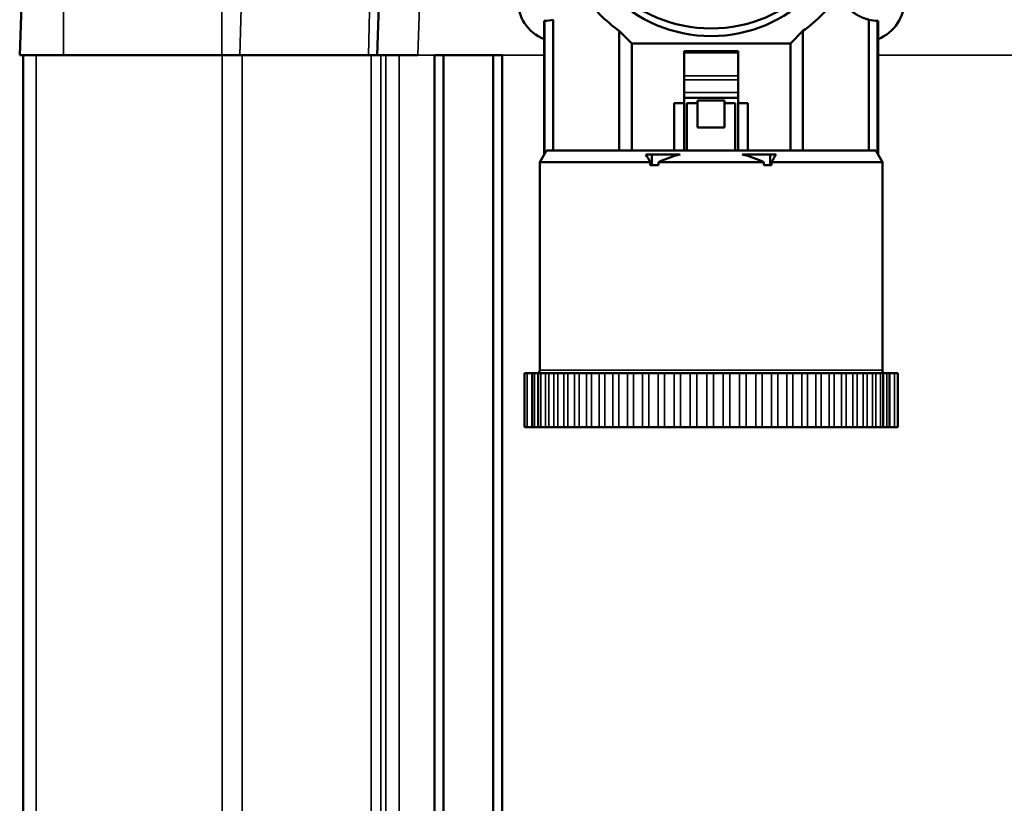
# Model space of a CAD drawing. Header units: inches. Extents: x 0 to 234, y 0 to 165.
# Tile 42 of 85: x 60.71 to 63.59, y 125.52 to 127.81. Entities that reach past the tile are written whole.
import ezdxf

# ---------------------------------------------------------------- set-up
doc = ezdxf.new("R2010")
doc.units = ezdxf.units.IN
doc.header["$LTSCALE"] = 10
doc.header["$MEASUREMENT"] = 0
doc.layers.add('Visible (ANSI)', color=7, linetype='Continuous', lineweight=50)
doc.layers.add('Visible Narrow (ANSI)', color=7, linetype='Continuous', lineweight=35)

msp = doc.modelspace()

# ---------------------------------------------------------------- linework, layer by layer
at = {"layer": 'Visible (ANSI)'}
for p, q in [((61.7558, 127.7048), (61.8109, 129.2838)), ((60.7125, 127.7048), (60.7212, 127.9542)), ((62.2431, 127.8043), (62.2431, 127.4149)), ((62.2446, 127.4172), (62.2446, 127.8044)), ((62.2698, 127.8078), (62.2698, 127.5133)), ((63.191, 127.5133), (63.191, 127.8078)), ((63.2162, 127.8044), (63.2162, 127.4172)), ((63.2177, 127.4149), (63.2177, 127.8043)), ((62.4624, 127.4267), (62.4624, 127.775)), ((62.4624, 127.775), (62.4992, 127.7383)), ((62.9616, 127.7383), (62.9984, 127.775)), ((62.9984, 127.775), (62.9984, 127.4267)), ((62.4992, 127.7383), (62.9616, 127.7383)), ((62.4992, 127.4267), (62.4992, 127.7383)), ((62.9616, 127.7383), (62.9616, 127.4267)), ((60.7225, 127.7048), (60.7125, 127.7048)), ((60.7609, 127.7048), (60.7225, 127.7048)), ((60.7225, 122.8544), (60.7225, 127.7048)), ((60.7645, 127.7048), (60.7609, 127.7048)), ((60.8406, 127.7048), (60.7645, 127.7048)), ((61.3023, 127.7048), (60.8406, 127.7048)), ((61.3023, 127.7048), (61.3553, 127.7048)), ((61.7309, 127.7048), (61.3553, 127.7048)), ((61.7309, 127.7048), (61.7558, 127.7048)), ((61.7808, 127.7048), (61.7558, 127.7048)), ((61.7808, 127.7048), (61.781, 127.7048)), ((61.8203, 127.7048), (61.781, 127.7048)), ((61.8203, 127.7048), (61.874, 127.7048)), ((62.1202, 127.7048), (61.9233, 127.7048)), ((61.9233, 127.7048), (61.9233, 122.8544)), ((61.9493, 127.7048), (61.9493, 123.6757)), ((62.0942, 127.7048), (62.0942, 123.6848)), ((62.1202, 127.7048), (62.1202, 122.8544)), ((62.6517, 127.716), (62.6517, 127.7114)), ((62.8091, 127.716), (62.6517, 127.716)), ((62.6517, 127.6436), (62.6517, 127.7114)), ((62.8091, 127.7114), (62.8091, 127.716)), ((62.8091, 127.7114), (62.8091, 127.6436)), ((62.6517, 127.6436), (62.6517, 127.6325)), ((62.6517, 127.6325), (62.6517, 127.5957)), ((62.8091, 127.6325), (62.8091, 127.6436)), ((62.8091, 127.6325), (62.8091, 127.5957)), ((62.6517, 127.5957), (62.6517, 127.5799)), ((62.8091, 127.5799), (62.8091, 127.5957)), ((62.623, 127.4267), (62.623, 127.5645)), ((62.6517, 127.5645), (62.623, 127.5645)), ((62.6517, 127.5799), (62.6517, 127.4267)), ((62.6517, 127.5799), (62.8091, 127.5799)), ((62.6598, 127.5645), (62.6598, 127.4267)), ((62.691, 127.5645), (62.6598, 127.5645)), ((62.691, 127.5724), (62.691, 127.4937)), ((62.7698, 127.5724), (62.691, 127.5724)), ((62.7698, 127.4937), (62.7698, 127.5724)), ((62.801, 127.5645), (62.7698, 127.5645)), ((62.801, 127.4267), (62.801, 127.5645)), ((62.8091, 127.5799), (62.8091, 127.4267)), ((62.8378, 127.5645), (62.8091, 127.5645)), ((62.8378, 127.5645), (62.8378, 127.4267)), ((62.2698, 127.51), (62.2698, 127.4267)), ((63.191, 127.4267), (63.191, 127.51)), ((62.691, 127.4937), (62.7698, 127.4937)), ((62.2501, 127.4267), (62.2304, 127.3926)), ((63.2107, 127.4267), (62.2501, 127.4267)), ((63.2107, 127.4267), (63.2304, 127.3926)), ((62.5528, 127.3926), (62.2304, 127.3926)), ((62.2304, 126.785), (62.2304, 127.3926)), ((62.2433, 127.4149), (62.2431, 127.4149)), ((62.5394, 127.4149), (62.5574, 127.4149)), ((62.5528, 127.3926), (62.5528, 127.3834)), ((62.5574, 127.4149), (62.5574, 127.3834)), ((62.6397, 127.4149), (62.5574, 127.4149)), ((62.8841, 127.3926), (62.5767, 127.3926)), ((62.5767, 127.3834), (62.5767, 127.3926)), ((62.9025, 127.4149), (62.8211, 127.4149)), ((62.8841, 127.3926), (62.8841, 127.3834)), ((62.9025, 127.4149), (62.9203, 127.4149)), ((62.9025, 127.4149), (62.9025, 127.3834)), ((63.2304, 127.3926), (62.907, 127.3926)), ((62.907, 127.3834), (62.907, 127.3926)), ((63.2177, 127.4149), (63.2175, 127.4149)), ((63.2304, 126.785), (63.2304, 127.3926)), ((62.5574, 127.3834), (62.5528, 127.3834)), ((62.5574, 127.3834), (62.5767, 127.3834)), ((62.8841, 127.3834), (62.9025, 127.3834)), ((62.907, 127.3834), (62.9025, 127.3834)), ((62.1858, 126.7771), (62.1857, 126.7771)), ((62.1857, 126.7771), (62.1857, 126.6196)), ((62.1939, 126.7771), (62.1858, 126.7771)), ((62.1858, 126.6196), (62.1858, 126.7771)), ((62.208, 126.7771), (62.1939, 126.7771)), ((62.2148, 126.7771), (62.208, 126.7771)), ((62.208, 126.7771), (62.208, 126.6196)), ((62.2256, 126.7771), (62.2148, 126.7771)), ((62.2338, 126.7771), (62.2256, 126.7771)), ((62.2256, 126.7771), (62.2256, 126.6196)), ((62.2469, 126.7771), (62.2338, 126.7771)), ((62.2565, 126.7771), (62.2469, 126.7771)), ((62.2718, 126.7771), (62.2565, 126.7771)), ((62.2828, 126.7771), (62.2718, 126.7771)), ((62.3001, 126.7771), (62.2828, 126.7771)), ((62.3125, 126.7771), (62.3001, 126.7771)), ((62.3318, 126.7771), (62.3125, 126.7771)), ((62.3454, 126.7771), (62.3318, 126.7771)), ((62.3665, 126.7771), (62.3454, 126.7771)), ((62.3813, 126.7771), (62.3665, 126.7771)), ((62.4039, 126.7771), (62.3813, 126.7771)), ((62.4198, 126.7771), (62.4039, 126.7771)), ((62.4439, 126.7771), (62.4198, 126.7771)), ((62.4606, 126.7771), (62.4439, 126.7771)), ((62.486, 126.7771), (62.4606, 126.7771)), ((62.5035, 126.7771), (62.486, 126.7771)), ((62.53, 126.7771), (62.5035, 126.7771)), ((62.5482, 126.7771), (62.53, 126.7771)), ((62.5755, 126.7771), (62.5482, 126.7771)), ((62.5942, 126.7771), (62.5755, 126.7771)), ((62.6221, 126.7771), (62.5942, 126.7771)), ((62.6413, 126.7771), (62.6221, 126.7771)), ((62.6696, 126.7771), (62.6413, 126.7771)), ((62.689, 126.7771), (62.6696, 126.7771)), ((62.7176, 126.7771), (62.689, 126.7771)), ((62.737, 126.7771), (62.7176, 126.7771)), ((62.7657, 126.7771), (62.737, 126.7771)), ((62.785, 126.7771), (62.7657, 126.7771)), ((62.8135, 126.7771), (62.785, 126.7771)), ((62.8326, 126.7771), (62.8135, 126.7771)), ((62.8606, 126.7771), (62.8326, 126.7771)), ((62.8794, 126.7771), (62.8606, 126.7771)), ((62.9068, 126.7771), (62.8794, 126.7771)), ((62.9251, 126.7771), (62.9068, 126.7771)), ((62.9517, 126.7771), (62.9251, 126.7771)), ((62.9693, 126.7771), (62.9517, 126.7771)), ((62.9948, 126.7771), (62.9693, 126.7771)), ((63.0117, 126.7771), (62.9948, 126.7771)), ((63.0359, 126.7771), (63.0117, 126.7771)), ((63.0519, 126.7771), (63.0359, 126.7771)), ((63.0747, 126.7771), (63.0519, 126.7771)), ((63.0897, 126.7771), (63.0747, 126.7771)), ((63.1109, 126.7771), (63.0897, 126.7771)), ((63.1247, 126.7771), (63.1109, 126.7771)), ((63.1442, 126.7771), (63.1247, 126.7771)), ((63.1568, 126.7771), (63.1442, 126.7771)), ((63.1744, 126.7771), (63.1568, 126.7771)), ((63.1856, 126.7771), (63.1744, 126.7771)), ((63.2011, 126.7771), (63.1856, 126.7771)), ((63.2109, 126.7771), (63.2011, 126.7771)), ((63.2243, 126.7771), (63.2109, 126.7771)), ((63.2327, 126.7771), (63.2243, 126.7771)), ((63.2437, 126.7771), (63.2327, 126.7771)), ((63.2327, 126.7771), (63.2327, 126.6196)), ((63.2507, 126.7771), (63.2437, 126.7771)), ((63.2652, 126.7771), (63.2507, 126.7771)), ((63.2507, 126.7771), (63.2507, 126.6196)), ((63.2741, 126.7771), (63.2652, 126.7771)), ((63.2745, 126.7771), (63.2741, 126.7771)), ((63.2751, 126.7771), (63.2745, 126.7771)), ((63.2751, 126.6196), (63.2751, 126.7771)), ((62.1857, 126.6196), (62.1858, 126.6196)), ((62.1858, 126.6196), (62.1939, 126.6196)), ((62.208, 126.6196), (62.1939, 126.6196)), ((62.208, 126.6196), (62.2148, 126.6196)), ((62.2256, 126.6196), (62.2148, 126.6196)), ((62.2256, 126.6196), (62.2338, 126.6196)), ((62.2469, 126.6196), (62.2338, 126.6196)), ((62.2469, 126.6196), (62.2565, 126.6196)), ((62.2718, 126.6196), (62.2565, 126.6196)), ((62.2718, 126.6196), (62.2828, 126.6196)), ((62.3001, 126.6196), (62.2828, 126.6196)), ((62.3001, 126.6196), (62.3125, 126.6196)), ((62.3318, 126.6196), (62.3125, 126.6196)), ((62.3318, 126.6196), (62.3454, 126.6196)), ((62.3665, 126.6196), (62.3454, 126.6196)), ((62.3665, 126.6196), (62.3813, 126.6196)), ((62.4039, 126.6196), (62.3813, 126.6196)), ((62.4039, 126.6196), (62.4198, 126.6196)), ((62.4439, 126.6196), (62.4198, 126.6196)), ((62.4439, 126.6196), (62.4606, 126.6196)), ((62.486, 126.6196), (62.4606, 126.6196)), ((62.486, 126.6196), (62.5035, 126.6196)), ((62.53, 126.6196), (62.5035, 126.6196)), ((62.53, 126.6196), (62.5482, 126.6196)), ((62.5755, 126.6196), (62.5482, 126.6196)), ((62.5755, 126.6196), (62.5942, 126.6196)), ((62.6221, 126.6196), (62.5942, 126.6196)), ((62.6221, 126.6196), (62.6413, 126.6196)), ((62.6696, 126.6196), (62.6413, 126.6196)), ((62.6696, 126.6196), (62.689, 126.6196)), ((62.7176, 126.6196), (62.689, 126.6196)), ((62.7176, 126.6196), (62.737, 126.6196)), ((62.7657, 126.6196), (62.737, 126.6196)), ((62.7657, 126.6196), (62.785, 126.6196)), ((62.8135, 126.6196), (62.785, 126.6196)), ((62.8135, 126.6196), (62.8326, 126.6196)), ((62.8606, 126.6196), (62.8326, 126.6196)), ((62.8606, 126.6196), (62.8794, 126.6196)), ((62.9068, 126.6196), (62.8794, 126.6196)), ((62.9068, 126.6196), (62.9251, 126.6196)), ((62.9517, 126.6196), (62.9251, 126.6196)), ((62.9517, 126.6196), (62.9693, 126.6196)), ((62.9948, 126.6196), (62.9693, 126.6196)), ((62.9948, 126.6196), (63.0117, 126.6196)), ((63.0359, 126.6196), (63.0117, 126.6196)), ((63.0359, 126.6196), (63.0519, 126.6196)), ((63.0747, 126.6196), (63.0519, 126.6196)), ((63.0747, 126.6196), (63.0897, 126.6196)), ((63.1109, 126.6196), (63.0897, 126.6196)), ((63.1109, 126.6196), (63.1247, 126.6196)), ((63.1442, 126.6196), (63.1247, 126.6196)), ((63.1442, 126.6196), (63.1568, 126.6196)), ((63.1744, 126.6196), (63.1568, 126.6196)), ((63.1744, 126.6196), (63.1856, 126.6196)), ((63.2011, 126.6196), (63.1856, 126.6196)), ((63.2011, 126.6196), (63.2109, 126.6196)), ((63.2243, 126.6196), (63.2109, 126.6196)), ((63.2243, 126.6196), (63.2327, 126.6196)), ((63.2437, 126.6196), (63.2327, 126.6196)), ((63.2437, 126.6196), (63.2507, 126.6196)), ((63.2652, 126.6196), (63.2507, 126.6196)), ((63.2652, 126.6196), (63.2741, 126.6196)), ((63.2745, 126.6196), (63.2741, 126.6196)), ((63.2745, 126.6196), (63.2751, 126.6196))]:
    msp.add_line(p, q, dxfattribs=at)
for centre, radius, start, end in [((62.7304, 128.1916), 0.4094, 180, 0), ((62.7304, 128.1694), 0.4094, 180, 0), ((62.285, 127.8617), 0.1181, 104.4745, 249.2367), ((63.1758, 127.8617), 0.1181, 290.7633, 75.5224), ((62.7304, 128.1497), 0.4606, 215.6759, 234.4252), ((62.7304, 128.1497), 0.4606, 305.5742, 324.3241), ((62.2402, 127.9303), 0.126, 271.9647, 283.5604), ((63.2206, 127.9303), 0.126, 256.4396, 268.0353), ((62.7304, 127.51), 0.4606, 0, 0.4142)]:
    msp.add_arc(centre, radius, start, end, dxfattribs=at)
for points, knots in [([(63.1046, 127.881), (63.1051, 127.8798), (63.1056, 127.8786), (63.1062, 127.8774), (63.1067, 127.8762), (63.1073, 127.875), (63.1079, 127.8739), (63.1085, 127.8727), (63.1091, 127.8715), (63.1097, 127.8704), (63.1103, 127.8692), (63.111, 127.8681), (63.1116, 127.8669), (63.1123, 127.8658), (63.113, 127.8647), (63.1137, 127.8636), (63.1144, 127.8625), (63.1151, 127.8614), (63.1158, 127.8603), (63.1165, 127.8592), (63.1172, 127.8581), (63.118, 127.8571), (63.1188, 127.856), (63.1195, 127.855), (63.1203, 127.854), (63.1211, 127.8529), (63.1219, 127.8519), (63.1227, 127.8509), (63.1235, 127.8499), (63.1243, 127.8489), (63.1252, 127.848), (63.126, 127.847), (63.1269, 127.846), (63.1277, 127.8451), (63.1286, 127.8442), (63.1294, 127.8432), (63.1303, 127.8423), (63.1312, 127.8414), (63.1321, 127.8405), (63.133, 127.8397), (63.1339, 127.8388), (63.1348, 127.8379), (63.1357, 127.8371), (63.1367, 127.8363), (63.1376, 127.8354), (63.1385, 127.8346), (63.1394, 127.8338), (63.1404, 127.8331), (63.1413, 127.8323), (63.1423, 127.8315), (63.1432, 127.8308), (63.1442, 127.8301), (63.1451, 127.8293), (63.1461, 127.8286), (63.147, 127.8279), (63.148, 127.8273), (63.149, 127.8266), (63.1499, 127.8259), (63.1509, 127.8253), (63.1518, 127.8247), (63.1528, 127.824), (63.1538, 127.8234), (63.1547, 127.8228), (63.1557, 127.8223), (63.1566, 127.8217), (63.1576, 127.8211), (63.1585, 127.8206), (63.1595, 127.8201), (63.1604, 127.8196), (63.1613, 127.8191), (63.1622, 127.8186), (63.1632, 127.8181), (63.1641, 127.8177), (63.165, 127.8172), (63.1659, 127.8168), (63.1667, 127.8163), (63.1676, 127.8159), (63.1685, 127.8155), (63.1694, 127.8152), (63.1702, 127.8148), (63.171, 127.8144), (63.1719, 127.8141), (63.1727, 127.8137), (63.1735, 127.8134), (63.1743, 127.8131), (63.1751, 127.8128), (63.1758, 127.8125), (63.1766, 127.8122), (63.1773, 127.8119), (63.178, 127.8117), (63.1787, 127.8114), (63.1794, 127.8112), (63.1801, 127.811), (63.1807, 127.8107), (63.1813, 127.8105), (63.182, 127.8103), (63.1825, 127.8101), (63.1831, 127.81), (63.1837, 127.8098), (63.1842, 127.8096), (63.1848, 127.8095), (63.1853, 127.8093), (63.1857, 127.8092), (63.1862, 127.809), (63.1866, 127.8089), (63.1871, 127.8088), (63.1875, 127.8087), (63.1879, 127.8086), (63.1882, 127.8085), (63.1886, 127.8084), (63.1889, 127.8083), (63.1892, 127.8083), (63.1894, 127.8082), (63.1897, 127.8081), (63.1899, 127.8081), (63.1901, 127.808), (63.1903, 127.808), (63.1905, 127.8079), (63.1906, 127.8079), (63.1908, 127.8079), (63.1908, 127.8078), (63.1909, 127.8078), (63.191, 127.8078), (63.191, 127.8078)], [0, 0, 0, 0, 0.0243902, 0.0243902, 0.0243902, 0.0487805, 0.0487805, 0.0487805, 0.0731707, 0.0731707, 0.0731707, 0.097561, 0.097561, 0.097561, 0.1219512, 0.1219512, 0.1219512, 0.1463415, 0.1463415, 0.1463415, 0.1707317, 0.1707317, 0.1707317, 0.195122, 0.195122, 0.195122, 0.2195122, 0.2195122, 0.2195122, 0.2439024, 0.2439024, 0.2439024, 0.2682927, 0.2682927, 0.2682927, 0.2926829, 0.2926829, 0.2926829, 0.3170732, 0.3170732, 0.3170732, 0.3414634, 0.3414634, 0.3414634, 0.3658537, 0.3658537, 0.3658537, 0.3902439, 0.3902439, 0.3902439, 0.4146341, 0.4146341, 0.4146341, 0.4390244, 0.4390244, 0.4390244, 0.4634146, 0.4634146, 0.4634146, 0.4878049, 0.4878049, 0.4878049, 0.5121951, 0.5121951, 0.5121951, 0.5365854, 0.5365854, 0.5365854, 0.5609756, 0.5609756, 0.5609756, 0.5853659, 0.5853659, 0.5853659, 0.6097561, 0.6097561, 0.6097561, 0.6341463, 0.6341463, 0.6341463, 0.6585366, 0.6585366, 0.6585366, 0.6829268, 0.6829268, 0.6829268, 0.7073171, 0.7073171, 0.7073171, 0.7317073, 0.7317073, 0.7317073, 0.7560976, 0.7560976, 0.7560976, 0.7804878, 0.7804878, 0.7804878, 0.804878, 0.804878, 0.804878, 0.8292683, 0.8292683, 0.8292683, 0.8536585, 0.8536585, 0.8536585, 0.8780488, 0.8780488, 0.8780488, 0.902439, 0.902439, 0.902439, 0.9268293, 0.9268293, 0.9268293, 0.9512195, 0.9512195, 0.9512195, 0.9756098, 0.9756098, 0.9756098, 1, 1, 1, 1]), ([(62.2304, 126.785), (62.2304, 126.785), (62.2304, 126.7849), (62.2304, 126.781), (62.2282, 126.7777), (62.2252, 126.7771), (62.2249, 126.7771), (62.2247, 126.7771)], [-0.0008684, -0.0008684, -0.0008684, -0.0008684, 0, 0, 0.1298564, 0.1298564, 0.1406676, 0.1406676, 0.1406676, 0.1406676]), ([(63.2361, 126.7771), (63.2359, 126.7771), (63.2356, 126.7771), (63.2325, 126.7777), (63.2304, 126.781), (63.2304, 126.7849), (63.2304, 126.785), (63.2304, 126.785)], [0.4057713, 0.4057713, 0.4057713, 0.4057713, 0.416582, 0.416582, 0.5464384, 0.5464384, 0.5473068, 0.5473068, 0.5473068, 0.5473068])]:
    msp.add_open_spline(points, degree=3, knots=knots, dxfattribs=at)
for points in [[(62.2431, 127.8043), (62.2438, 127.8043), (62.2443, 127.8043), (62.2445, 127.8043)], [(63.2177, 127.8043), (63.217, 127.8043), (63.2165, 127.8043), (63.2162, 127.8043)], [(62.2698, 127.5133), (62.2698, 127.5122), (62.2698, 127.5111), (62.2698, 127.51)], [(62.5528, 127.3926), (62.5487, 127.4003), (62.5442, 127.4078), (62.5394, 127.4149)], [(62.5767, 127.3926), (62.5971, 127.4017), (62.6181, 127.4093), (62.6397, 127.4149)], [(62.8211, 127.4149), (62.8427, 127.4093), (62.8637, 127.4017), (62.8841, 127.3926)], [(62.9203, 127.4149), (62.9155, 127.4078), (62.9111, 127.4003), (62.907, 127.3926)]]:
    msp.add_open_spline(points, degree=3, dxfattribs=at)
at = {"layer": 'Visible Narrow (ANSI)'}
for p, q in [((61.874, 127.7048), (61.9291, 129.2835)), ((60.8406, 127.7048), (60.8406, 127.9542)), ((61.3023, 127.9542), (61.3023, 127.7048)), ((61.362, 127.9542), (61.3553, 127.7048)), ((61.7364, 127.9542), (61.7309, 127.7048)), ((60.7609, 122.8544), (60.7609, 127.7048)), ((61.3035, 123.3662), (61.3035, 127.7048)), ((61.3622, 123.3662), (61.3622, 127.7048)), ((61.7382, 122.8544), (61.7382, 127.7048)), ((61.7668, 122.8544), (61.7668, 127.7048)), ((61.781, 127.7048), (61.781, 122.8544)), ((61.8203, 127.7048), (61.8203, 122.8544)), ((61.874, 127.7048), (61.9233, 127.7048)), ((62.1202, 127.7048), (62.2431, 127.7048)), ((62.6517, 127.7114), (62.8091, 127.7114)), ((63.2177, 127.7048), (64.9154, 127.7048)), ((62.8091, 127.6436), (62.6517, 127.6436)), ((62.6517, 127.6325), (62.8091, 127.6325)), ((62.8091, 127.5957), (62.6517, 127.5957)), ((62.2698, 127.4267), (62.2698, 127.51)), ((62.2304, 126.785), (63.2304, 126.785)), ((62.1939, 126.6196), (62.1939, 126.7771)), ((62.2148, 126.7771), (62.2148, 126.6196)), ((62.2338, 126.7771), (62.2338, 126.6196)), ((62.2469, 126.7771), (62.2469, 126.6196)), ((62.2565, 126.7771), (62.2565, 126.6196)), ((62.2718, 126.7771), (62.2718, 126.6196)), ((62.2828, 126.7771), (62.2828, 126.6196)), ((62.3001, 126.7771), (62.3001, 126.6196)), ((62.3125, 126.7771), (62.3125, 126.6196)), ((62.3318, 126.7771), (62.3318, 126.6196)), ((62.3454, 126.7771), (62.3454, 126.6196)), ((62.3665, 126.7771), (62.3665, 126.6196)), ((62.3813, 126.7771), (62.3813, 126.6196)), ((62.4039, 126.7771), (62.4039, 126.6196)), ((62.4198, 126.7771), (62.4198, 126.6196)), ((62.4439, 126.7771), (62.4439, 126.6196)), ((62.4606, 126.7771), (62.4606, 126.6196)), ((62.486, 126.7771), (62.486, 126.6196)), ((62.5035, 126.7771), (62.5035, 126.6196)), ((62.53, 126.7771), (62.53, 126.6196)), ((62.5482, 126.7771), (62.5482, 126.6196)), ((62.5755, 126.7771), (62.5755, 126.6196)), ((62.5942, 126.7771), (62.5942, 126.6196)), ((62.6221, 126.7771), (62.6221, 126.6196)), ((62.6413, 126.7771), (62.6413, 126.6196)), ((62.6696, 126.7771), (62.6696, 126.6196)), ((62.689, 126.7771), (62.689, 126.6196)), ((62.7176, 126.7771), (62.7176, 126.6196)), ((62.737, 126.7771), (62.737, 126.6196)), ((62.7657, 126.7771), (62.7657, 126.6196)), ((62.785, 126.7771), (62.785, 126.6196)), ((62.8135, 126.7771), (62.8135, 126.6196)), ((62.8326, 126.7771), (62.8326, 126.6196)), ((62.8606, 126.7771), (62.8606, 126.6196)), ((62.8794, 126.7771), (62.8794, 126.6196)), ((62.9068, 126.7771), (62.9068, 126.6196)), ((62.9251, 126.7771), (62.9251, 126.6196)), ((62.9517, 126.7771), (62.9517, 126.6196)), ((62.9693, 126.7771), (62.9693, 126.6196)), ((62.9948, 126.7771), (62.9948, 126.6196)), ((63.0117, 126.7771), (63.0117, 126.6196)), ((63.0359, 126.7771), (63.0359, 126.6196)), ((63.0519, 126.7771), (63.0519, 126.6196)), ((63.0747, 126.7771), (63.0747, 126.6196)), ((63.0897, 126.7771), (63.0897, 126.6196)), ((63.1109, 126.7771), (63.1109, 126.6196)), ((63.1247, 126.7771), (63.1247, 126.6196)), ((63.1442, 126.7771), (63.1442, 126.6196)), ((63.1568, 126.7771), (63.1568, 126.6196)), ((63.1744, 126.7771), (63.1744, 126.6196)), ((63.1856, 126.7771), (63.1856, 126.6196)), ((63.2011, 126.7771), (63.2011, 126.6196)), ((63.2109, 126.7771), (63.2109, 126.6196)), ((63.2243, 126.7771), (63.2243, 126.6196)), ((63.2437, 126.7771), (63.2437, 126.6196)), ((63.2652, 126.7771), (63.2652, 126.6196)), ((63.2741, 126.7771), (63.2741, 126.6196)), ((63.2745, 126.6196), (63.2745, 126.7771))]:
    msp.add_line(p, q, dxfattribs=at)

doc.saveas('drawing.dxf')
